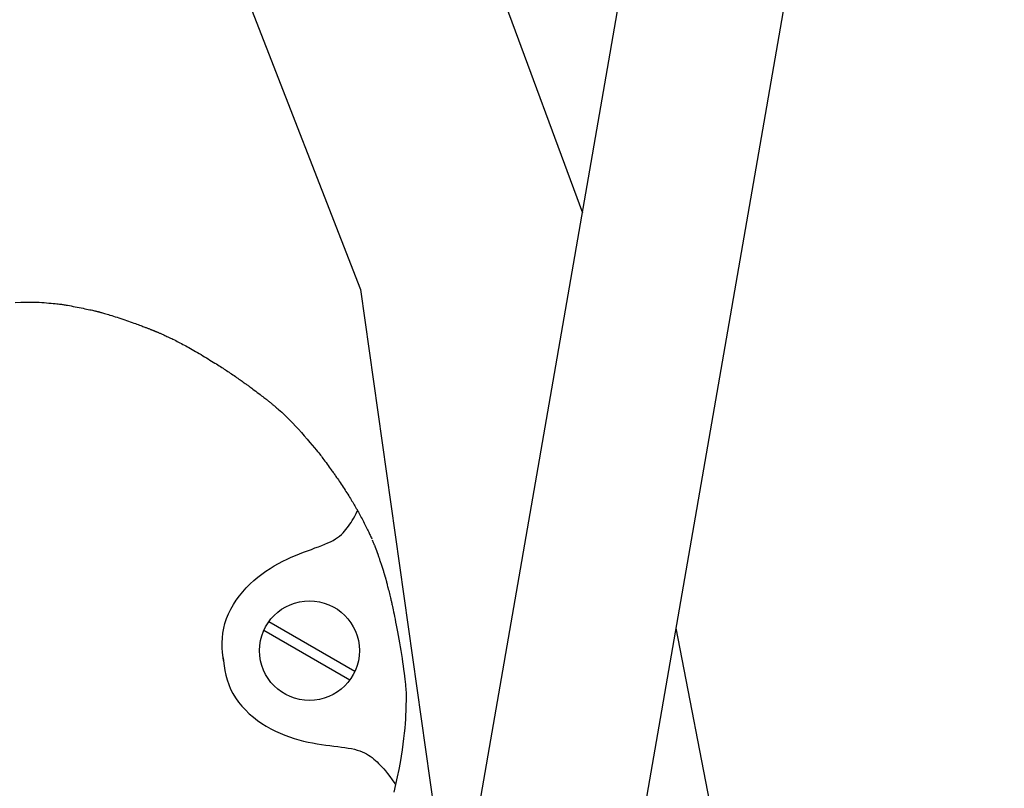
# Model space of a CAD drawing. Extents: x 149 to 250, y -977 to -912.
# Tile 104 of 156: x 240.1904 to 240.3118, y -963.3202 to -963.2254. Entities that reach past the tile are written whole.
import ezdxf

# ---------------------------------------------------------------- set-up
doc = ezdxf.new("R2010")
doc.units = 0
doc.header["$MEASUREMENT"] = 0
doc.layers.get('0').update_dxf_attribs({"linetype": 'CONTINUOUS'})

msp = doc.modelspace()

# ---------------------------------------------------------------- linework, layer by layer
for p, q in [((240.338, -962.91725), (240.2586, -963.37366)), ((240.24096, -963.35756), (240.28483, -963.10541)), ((240.22495, -963.15489), (240.25981, -963.2492)), ((240.19612, -963.16538), (240.23246, -963.25867)), ((240.23246, -963.25867), (240.24398, -963.34024)), ((240.18986, -963.26028), (240.19059, -963.26024)), ((240.19059, -963.26024), (240.19121, -963.26022)), ((240.19121, -963.26022), (240.19172, -963.26021)), ((240.19172, -963.26021), (240.19214, -963.26021)), ((240.19214, -963.26021), (240.19251, -963.26022)), ((240.19251, -963.26022), (240.19284, -963.26023)), ((240.19284, -963.26023), (240.19315, -963.26025)), ((240.19315, -963.26025), (240.19345, -963.26028)), ((240.19345, -963.26028), (240.19374, -963.2603)), ((240.19374, -963.2603), (240.19403, -963.26033)), ((240.19403, -963.26033), (240.1943, -963.26035)), ((240.1943, -963.26035), (240.19456, -963.26038)), ((240.19456, -963.26038), (240.1948, -963.2604)), ((240.1948, -963.2604), (240.19501, -963.26042)), ((240.19501, -963.26042), (240.19519, -963.26044)), ((240.19519, -963.26044), (240.19534, -963.26046)), ((240.19534, -963.26046), (240.19547, -963.26048)), ((240.19547, -963.26048), (240.19558, -963.26049)), ((240.19558, -963.26049), (240.19569, -963.2605)), ((240.19569, -963.2605), (240.19579, -963.26052)), ((240.19579, -963.26052), (240.1959, -963.26054)), ((240.1959, -963.26054), (240.19602, -963.26056)), ((240.19602, -963.26056), (240.19617, -963.26058)), ((240.19617, -963.26058), (240.19634, -963.26061)), ((240.19634, -963.26061), (240.19655, -963.26065)), ((240.19655, -963.26065), (240.19677, -963.26069)), ((240.19677, -963.26069), (240.19701, -963.26074)), ((240.19701, -963.26074), (240.19725, -963.26078)), ((240.19725, -963.26078), (240.19751, -963.26083)), ((240.19751, -963.26083), (240.19776, -963.26088)), ((240.19776, -963.26088), (240.19801, -963.26093)), ((240.19801, -963.26093), (240.19824, -963.26098)), ((240.19824, -963.26098), (240.19847, -963.26103)), ((240.19847, -963.26103), (240.19868, -963.26107)), ((240.19868, -963.26107), (240.19888, -963.26111)), ((240.19888, -963.26111), (240.19907, -963.26115)), ((240.19907, -963.26115), (240.19924, -963.26119)), ((240.19924, -963.26119), (240.19939, -963.26123)), ((240.19939, -963.26123), (240.19953, -963.26126)), ((240.19953, -963.26126), (240.19964, -963.26128)), ((240.19964, -963.26128), (240.19974, -963.26131)), ((240.19974, -963.26131), (240.19983, -963.26133)), ((240.19983, -963.26133), (240.1999, -963.26134)), ((240.1999, -963.26134), (240.19997, -963.26136)), ((240.19997, -963.26136), (240.20002, -963.26137)), ((240.20002, -963.26137), (240.20007, -963.26138)), ((240.20007, -963.26138), (240.20011, -963.26139)), ((240.20011, -963.26139), (240.20014, -963.2614)), ((240.20014, -963.2614), (240.20018, -963.26141)), ((240.20018, -963.26141), (240.20022, -963.26142)), ((240.20022, -963.26142), (240.20026, -963.26143)), ((240.20026, -963.26143), (240.20031, -963.26145)), ((240.20031, -963.26145), (240.20037, -963.26146)), ((240.20037, -963.26146), (240.20044, -963.26148)), ((240.20044, -963.26148), (240.20053, -963.26151)), ((240.20053, -963.26151), (240.20063, -963.26154)), ((240.20063, -963.26154), (240.20075, -963.26157)), ((240.20075, -963.26157), (240.20088, -963.26161)), ((240.20088, -963.26161), (240.20103, -963.26165)), ((240.20103, -963.26165), (240.2012, -963.2617)), ((240.2012, -963.2617), (240.20137, -963.26176)), ((240.20137, -963.26176), (240.20156, -963.26181)), ((240.20156, -963.26181), (240.20177, -963.26188)), ((240.20177, -963.26188), (240.20198, -963.26195)), ((240.20198, -963.26195), (240.2022, -963.26202)), ((240.2022, -963.26202), (240.20243, -963.26209)), ((240.20243, -963.26209), (240.20266, -963.26217)), ((240.20266, -963.26217), (240.2029, -963.26225)), ((240.2029, -963.26225), (240.20314, -963.26233)), ((240.20314, -963.26233), (240.20338, -963.26241)), ((240.20338, -963.26241), (240.20361, -963.26249)), ((240.20361, -963.26249), (240.20384, -963.26257)), ((240.20384, -963.26257), (240.20407, -963.26265)), ((240.20407, -963.26265), (240.20428, -963.26272)), ((240.20428, -963.26272), (240.20449, -963.2628)), ((240.20449, -963.2628), (240.20469, -963.26287)), ((240.20469, -963.26287), (240.20488, -963.26294)), ((240.20488, -963.26294), (240.20505, -963.263)), ((240.20505, -963.263), (240.20521, -963.26306)), ((240.20521, -963.26306), (240.20536, -963.26311)), ((240.20536, -963.26311), (240.2055, -963.26316)), ((240.2055, -963.26316), (240.20562, -963.26321)), ((240.20562, -963.26321), (240.20573, -963.26325)), ((240.20573, -963.26325), (240.20584, -963.26329)), ((240.20584, -963.26329), (240.20593, -963.26333)), ((240.20593, -963.26333), (240.20602, -963.26336)), ((240.20602, -963.26336), (240.20611, -963.26339)), ((240.20611, -963.26339), (240.20619, -963.26343)), ((240.20619, -963.26343), (240.20628, -963.26346)), ((240.20628, -963.26346), (240.20635, -963.26349)), ((240.20635, -963.26349), (240.20643, -963.26352)), ((240.20643, -963.26352), (240.2065, -963.26355)), ((240.2065, -963.26355), (240.20657, -963.26358)), ((240.20657, -963.26358), (240.20663, -963.2636)), ((240.20663, -963.2636), (240.20669, -963.26362)), ((240.20669, -963.26362), (240.20674, -963.26365)), ((240.20674, -963.26365), (240.2068, -963.26367)), ((240.2068, -963.26367), (240.20684, -963.26369)), ((240.20684, -963.26369), (240.20689, -963.2637)), ((240.20689, -963.2637), (240.20693, -963.26372)), ((240.20693, -963.26372), (240.20696, -963.26374)), ((240.20696, -963.26374), (240.207, -963.26375)), ((240.207, -963.26375), (240.20703, -963.26376)), ((240.20703, -963.26376), (240.20706, -963.26378)), ((240.20706, -963.26378), (240.20709, -963.26379)), ((240.20709, -963.26379), (240.20713, -963.2638)), ((240.20713, -963.2638), (240.20716, -963.26381)), ((240.20716, -963.26381), (240.20719, -963.26383)), ((240.20719, -963.26383), (240.20722, -963.26384)), ((240.20722, -963.26384), (240.20726, -963.26386)), ((240.20726, -963.26386), (240.20731, -963.26388)), ((240.20731, -963.26388), (240.20735, -963.2639)), ((240.20735, -963.2639), (240.20741, -963.26392)), ((240.20741, -963.26392), (240.20746, -963.26394)), ((240.20746, -963.26394), (240.20753, -963.26397)), ((240.20753, -963.26397), (240.20759, -963.264)), ((240.20759, -963.264), (240.20767, -963.26403)), ((240.20767, -963.26403), (240.20775, -963.26406)), ((240.20775, -963.26406), (240.20783, -963.2641)), ((240.20783, -963.2641), (240.20792, -963.26414)), ((240.20792, -963.26414), (240.20801, -963.26418)), ((240.20801, -963.26418), (240.20811, -963.26422)), ((240.20811, -963.26422), (240.20822, -963.26427)), ((240.20822, -963.26427), (240.20833, -963.26432)), ((240.20833, -963.26432), (240.20845, -963.26438)), ((240.20845, -963.26438), (240.20858, -963.26444)), ((240.20858, -963.26444), (240.20871, -963.2645)), ((240.20871, -963.2645), (240.20886, -963.26457)), ((240.20886, -963.26457), (240.20901, -963.26465)), ((240.20901, -963.26465), (240.20917, -963.26472)), ((240.20917, -963.26472), (240.20933, -963.2648)), ((240.20933, -963.2648), (240.2095, -963.26489)), ((240.2095, -963.26489), (240.20967, -963.26497)), ((240.20967, -963.26497), (240.20984, -963.26506)), ((240.20984, -963.26506), (240.21002, -963.26515)), ((240.21002, -963.26515), (240.21019, -963.26524)), ((240.21019, -963.26524), (240.21037, -963.26533)), ((240.21037, -963.26533), (240.21055, -963.26543)), ((240.21055, -963.26543), (240.21073, -963.26552)), ((240.21073, -963.26552), (240.21091, -963.26562)), ((240.21091, -963.26562), (240.2111, -963.26573)), ((240.2111, -963.26573), (240.21129, -963.26583)), ((240.21129, -963.26583), (240.21149, -963.26595)), ((240.21149, -963.26595), (240.2117, -963.26606)), ((240.2117, -963.26606), (240.21191, -963.26618)), ((240.21191, -963.26618), (240.21212, -963.26631)), ((240.21212, -963.26631), (240.21234, -963.26644)), ((240.21234, -963.26644), (240.21257, -963.26657)), ((240.21257, -963.26657), (240.21279, -963.2667)), ((240.21279, -963.2667), (240.21301, -963.26683)), ((240.21301, -963.26683), (240.21323, -963.26697)), ((240.21323, -963.26697), (240.21345, -963.2671)), ((240.21345, -963.2671), (240.21367, -963.26723)), ((240.21367, -963.26723), (240.21388, -963.26736)), ((240.21388, -963.26736), (240.21409, -963.26749)), ((240.21409, -963.26749), (240.21429, -963.26761)), ((240.21429, -963.26761), (240.21449, -963.26773)), ((240.21449, -963.26773), (240.21468, -963.26785)), ((240.21468, -963.26785), (240.21485, -963.26796)), ((240.21485, -963.26796), (240.21503, -963.26807)), ((240.21503, -963.26807), (240.21519, -963.26817)), ((240.21519, -963.26817), (240.21535, -963.26828)), ((240.21535, -963.26828), (240.2155, -963.26837)), ((240.2155, -963.26837), (240.21565, -963.26847)), ((240.21565, -963.26847), (240.2158, -963.26857)), ((240.2158, -963.26857), (240.21594, -963.26867)), ((240.21594, -963.26867), (240.21609, -963.26877)), ((240.21609, -963.26877), (240.21624, -963.26887)), ((240.21624, -963.26887), (240.2164, -963.26897)), ((240.2164, -963.26897), (240.21655, -963.26908)), ((240.21655, -963.26908), (240.21671, -963.26918)), ((240.21671, -963.26918), (240.21686, -963.26929)), ((240.21686, -963.26929), (240.21702, -963.26939)), ((240.21702, -963.26939), (240.21717, -963.2695)), ((240.21717, -963.2695), (240.21732, -963.2696)), ((240.21732, -963.2696), (240.21747, -963.26971)), ((240.21747, -963.26971), (240.21761, -963.26981)), ((240.21761, -963.26981), (240.21775, -963.2699)), ((240.21775, -963.2699), (240.21788, -963.26999)), ((240.21788, -963.26999), (240.218, -963.27008)), ((240.218, -963.27008), (240.21811, -963.27016)), ((240.21811, -963.27016), (240.21822, -963.27024)), ((240.21822, -963.27024), (240.21831, -963.27031)), ((240.21831, -963.27031), (240.2184, -963.27037)), ((240.2184, -963.27037), (240.21848, -963.27043)), ((240.21848, -963.27043), (240.21855, -963.27048)), ((240.21855, -963.27048), (240.21863, -963.27054)), ((240.21863, -963.27054), (240.21871, -963.2706)), ((240.21871, -963.2706), (240.2188, -963.27067)), ((240.2188, -963.27067), (240.21891, -963.27075)), ((240.21891, -963.27075), (240.21904, -963.27084)), ((240.21904, -963.27084), (240.21919, -963.27096)), ((240.21919, -963.27096), (240.21935, -963.27108)), ((240.21935, -963.27108), (240.21953, -963.27121)), ((240.21953, -963.27121), (240.21971, -963.27135)), ((240.21971, -963.27135), (240.2199, -963.27149)), ((240.2199, -963.27149), (240.22008, -963.27163)), ((240.22008, -963.27163), (240.22025, -963.27176)), ((240.22025, -963.27176), (240.2204, -963.27188)), ((240.2204, -963.27188), (240.22054, -963.27198)), ((240.22054, -963.27198), (240.22066, -963.27207)), ((240.22066, -963.27207), (240.22076, -963.27215)), ((240.22076, -963.27215), (240.22085, -963.27223)), ((240.22085, -963.27223), (240.22094, -963.27229)), ((240.22094, -963.27229), (240.22102, -963.27236)), ((240.22102, -963.27236), (240.22109, -963.27242)), ((240.22109, -963.27242), (240.22117, -963.27248)), ((240.22117, -963.27248), (240.22126, -963.27255)), ((240.22126, -963.27255), (240.22134, -963.27262)), ((240.22134, -963.27262), (240.22142, -963.27269)), ((240.22142, -963.27269), (240.22151, -963.27276)), ((240.22151, -963.27276), (240.22159, -963.27282)), ((240.22159, -963.27282), (240.22166, -963.27289)), ((240.22166, -963.27289), (240.22173, -963.27294)), ((240.22173, -963.27294), (240.22178, -963.27299)), ((240.22178, -963.27299), (240.22183, -963.27302)), ((240.22183, -963.27302), (240.22187, -963.27306)), ((240.22187, -963.27306), (240.22191, -963.27309)), ((240.22191, -963.27309), (240.22195, -963.27312)), ((240.22195, -963.27312), (240.222, -963.27316)), ((240.222, -963.27316), (240.22206, -963.27322)), ((240.22206, -963.27322), (240.22214, -963.27329)), ((240.22214, -963.27329), (240.22225, -963.27338)), ((240.22225, -963.27338), (240.22238, -963.2735)), ((240.22238, -963.2735), (240.22255, -963.27364)), ((240.22255, -963.27364), (240.22274, -963.27381)), ((240.22274, -963.27381), (240.22296, -963.27401)), ((240.22296, -963.27401), (240.2232, -963.27424)), ((240.2232, -963.27424), (240.22347, -963.27451)), ((240.22347, -963.27451), (240.22377, -963.27481)), ((240.22377, -963.27481), (240.22409, -963.27514)), ((240.22409, -963.27514), (240.22443, -963.27551)), ((240.22443, -963.27551), (240.22479, -963.27591)), ((240.22479, -963.27591), (240.22516, -963.27632)), ((240.22516, -963.27632), (240.22552, -963.27673)), ((240.22552, -963.27673), (240.22587, -963.27714)), ((240.22587, -963.27714), (240.2262, -963.27752)), ((240.2262, -963.27752), (240.2265, -963.27787)), ((240.2265, -963.27787), (240.22676, -963.27818)), ((240.22676, -963.27818), (240.22698, -963.27844)), ((240.22698, -963.27844), (240.22716, -963.27865)), ((240.22716, -963.27865), (240.2273, -963.27883)), ((240.2273, -963.27883), (240.22742, -963.27898)), ((240.22742, -963.27898), (240.22753, -963.27911)), ((240.22753, -963.27911), (240.22763, -963.27924)), ((240.22763, -963.27924), (240.22772, -963.27937)), ((240.22772, -963.27937), (240.22782, -963.27951)), ((240.22782, -963.27951), (240.22794, -963.27966)), ((240.22794, -963.27966), (240.22807, -963.27984)), ((240.22807, -963.27984), (240.2282, -963.28002)), ((240.2282, -963.28002), (240.22834, -963.2802)), ((240.22834, -963.2802), (240.22847, -963.28039)), ((240.22847, -963.28039), (240.2286, -963.28057)), ((240.2286, -963.28057), (240.22872, -963.28074)), ((240.22872, -963.28074), (240.22883, -963.28089)), ((240.22883, -963.28089), (240.22893, -963.28102)), ((240.22893, -963.28102), (240.22901, -963.28113)), ((240.22901, -963.28113), (240.22908, -963.28124)), ((240.22908, -963.28124), (240.22915, -963.28133)), ((240.22915, -963.28133), (240.22922, -963.28142)), ((240.22922, -963.28142), (240.22928, -963.28151)), ((240.22928, -963.28151), (240.22935, -963.28161)), ((240.22935, -963.28161), (240.22943, -963.28172)), ((240.22943, -963.28172), (240.22951, -963.28185)), ((240.22951, -963.28185), (240.22961, -963.28199)), ((240.22961, -963.28199), (240.22972, -963.28215)), ((240.22972, -963.28215), (240.22983, -963.28231)), ((240.22983, -963.28231), (240.22994, -963.28248)), ((240.22994, -963.28248), (240.23006, -963.28266)), ((240.23006, -963.28266), (240.23018, -963.28284)), ((240.23018, -963.28284), (240.23031, -963.28303)), ((240.23031, -963.28303), (240.23043, -963.28321)), ((240.23043, -963.28321), (240.23055, -963.2834)), ((240.23055, -963.2834), (240.23066, -963.28358)), ((240.23066, -963.28358), (240.23078, -963.28376)), ((240.23078, -963.28376), (240.23089, -963.28393)), ((240.23089, -963.28393), (240.231, -963.28411)), ((240.231, -963.28411), (240.23111, -963.28428)), ((240.23111, -963.28428), (240.23121, -963.28444)), ((240.23121, -963.28444), (240.23131, -963.2846)), ((240.23131, -963.2846), (240.2314, -963.28476)), ((240.2314, -963.28476), (240.23149, -963.28491)), ((240.23149, -963.28491), (240.23158, -963.28506)), ((240.23158, -963.28506), (240.23167, -963.28521)), ((240.23167, -963.28521), (240.23176, -963.28536)), ((240.23176, -963.28536), (240.23184, -963.28551)), ((240.23159, -963.2869), (240.23175, -963.28662)), ((240.23175, -963.28662), (240.23191, -963.2863)), ((240.23184, -963.28551), (240.23193, -963.28566)), ((240.23191, -963.2863), (240.23208, -963.28594)), ((240.23193, -963.28566), (240.23202, -963.28581)), ((240.23202, -963.28581), (240.2321, -963.28597)), ((240.23208, -963.28594), (240.23208, -963.28593)), ((240.2321, -963.28597), (240.23219, -963.28613)), ((240.23219, -963.28613), (240.23228, -963.28629)), ((240.23228, -963.28629), (240.23237, -963.28645)), ((240.23237, -963.28645), (240.23246, -963.28661)), ((240.23246, -963.28661), (240.23255, -963.28678)), ((240.23082, -963.28806), (240.23098, -963.28785)), ((240.23098, -963.28785), (240.23114, -963.28763)), ((240.23114, -963.28763), (240.23129, -963.2874)), ((240.23129, -963.2874), (240.23144, -963.28716)), ((240.23144, -963.28716), (240.23159, -963.2869)), ((240.23255, -963.28678), (240.23264, -963.28695)), ((240.23264, -963.28695), (240.23273, -963.28713)), ((240.23273, -963.28713), (240.23282, -963.2873)), ((240.23282, -963.2873), (240.23291, -963.28747)), ((240.23291, -963.28747), (240.233, -963.28765)), ((240.233, -963.28765), (240.23308, -963.28782)), ((240.23308, -963.28782), (240.23317, -963.28798)), ((240.22988, -963.28908), (240.2301, -963.28888)), ((240.2301, -963.28888), (240.2303, -963.28869)), ((240.2303, -963.28869), (240.23048, -963.28848)), ((240.23048, -963.28848), (240.23066, -963.28827)), ((240.23066, -963.28827), (240.23082, -963.28806)), ((240.23317, -963.28798), (240.23325, -963.28814)), ((240.23325, -963.28814), (240.23332, -963.28829)), ((240.23332, -963.28829), (240.23339, -963.28844)), ((240.23339, -963.28844), (240.23346, -963.28858)), ((240.23346, -963.28858), (240.23352, -963.28871)), ((240.23352, -963.28871), (240.23358, -963.28883)), ((240.23358, -963.28883), (240.23364, -963.28896)), ((240.23364, -963.28896), (240.23369, -963.28907)), ((240.22727, -963.29039), (240.22767, -963.29024)), ((240.22767, -963.29024), (240.22806, -963.29008)), ((240.22806, -963.29008), (240.22842, -963.28993)), ((240.22842, -963.28993), (240.22876, -963.28977)), ((240.22876, -963.28977), (240.22908, -963.28961)), ((240.22908, -963.28961), (240.22937, -963.28944)), ((240.22937, -963.28944), (240.22963, -963.28926)), ((240.22963, -963.28926), (240.22988, -963.28908)), ((240.23369, -963.28907), (240.23374, -963.28919)), ((240.23374, -963.28919), (240.23379, -963.28931)), ((240.23379, -963.28931), (240.23384, -963.28942)), ((240.23389, -963.28954), (240.23394, -963.28965)), ((240.23394, -963.28965), (240.23399, -963.28976)), ((240.23399, -963.28976), (240.23403, -963.28986)), ((240.23403, -963.28986), (240.23407, -963.28996)), ((240.23407, -963.28996), (240.23411, -963.29005)), ((240.23411, -963.29005), (240.23415, -963.29014)), ((240.23415, -963.29014), (240.23418, -963.29022)), ((240.23418, -963.29022), (240.23421, -963.29029)), ((240.22392, -963.29169), (240.22444, -963.29147)), ((240.22444, -963.29147), (240.22494, -963.29127)), ((240.22494, -963.29127), (240.22544, -963.29107)), ((240.22544, -963.29107), (240.22592, -963.29089)), ((240.22592, -963.29089), (240.22639, -963.29072)), ((240.22639, -963.29072), (240.22684, -963.29055)), ((240.22684, -963.29055), (240.22727, -963.29039)), ((240.23421, -963.29029), (240.23423, -963.29036)), ((240.23423, -963.29036), (240.23426, -963.29042)), ((240.23426, -963.29042), (240.23428, -963.29048)), ((240.23428, -963.29048), (240.2343, -963.29053)), ((240.2343, -963.29053), (240.23432, -963.29058)), ((240.23432, -963.29058), (240.23434, -963.29063)), ((240.23434, -963.29063), (240.23436, -963.29068)), ((240.23436, -963.29068), (240.23437, -963.29073)), ((240.23437, -963.29073), (240.23439, -963.29078)), ((240.23439, -963.29078), (240.23441, -963.29082)), ((240.23441, -963.29082), (240.23442, -963.29087)), ((240.23442, -963.29087), (240.23444, -963.2909)), ((240.23444, -963.2909), (240.23445, -963.29094)), ((240.23445, -963.29094), (240.23446, -963.29097)), ((240.23446, -963.29097), (240.23447, -963.291)), ((240.23447, -963.291), (240.23448, -963.29103)), ((240.23448, -963.29103), (240.23449, -963.29105)), ((240.23449, -963.29105), (240.23449, -963.29106)), ((240.23449, -963.29106), (240.2345, -963.29108)), ((240.2345, -963.29108), (240.2345, -963.2911)), ((240.2345, -963.2911), (240.23451, -963.29111)), ((240.23451, -963.29111), (240.23451, -963.29112)), ((240.23451, -963.29112), (240.23452, -963.29114)), ((240.23452, -963.29114), (240.23452, -963.29115)), ((240.23452, -963.29115), (240.23453, -963.29117)), ((240.23453, -963.29117), (240.23453, -963.29118)), ((240.23453, -963.29118), (240.23454, -963.2912)), ((240.23454, -963.2912), (240.23455, -963.29122)), ((240.23455, -963.29122), (240.23455, -963.29123)), ((240.23455, -963.29123), (240.23456, -963.29125)), ((240.23456, -963.29125), (240.23456, -963.29126)), ((240.23456, -963.29126), (240.23457, -963.29128)), ((240.23457, -963.29128), (240.23457, -963.29129)), ((240.23457, -963.29129), (240.23458, -963.29131)), ((240.23458, -963.29131), (240.23458, -963.29133)), ((240.23458, -963.29133), (240.23459, -963.29135)), ((240.23459, -963.29135), (240.2346, -963.29138)), ((240.2346, -963.29138), (240.23461, -963.2914)), ((240.23461, -963.2914), (240.23462, -963.29143)), ((240.23462, -963.29143), (240.23463, -963.29147)), ((240.23463, -963.29147), (240.23465, -963.29151)), ((240.22182, -963.29275), (240.22235, -963.29246)), ((240.22235, -963.29246), (240.22287, -963.29218)), ((240.22287, -963.29218), (240.2234, -963.29193)), ((240.2234, -963.29193), (240.22392, -963.29169)), ((240.23465, -963.29151), (240.23466, -963.29155)), ((240.23466, -963.29155), (240.23468, -963.29161)), ((240.23468, -963.29161), (240.2347, -963.29167)), ((240.2347, -963.29167), (240.23472, -963.29173)), ((240.23472, -963.29173), (240.23475, -963.29181)), ((240.23475, -963.29181), (240.23478, -963.2919)), ((240.23478, -963.2919), (240.23481, -963.29199)), ((240.23481, -963.29199), (240.23484, -963.29209)), ((240.23484, -963.29209), (240.23488, -963.2922)), ((240.23488, -963.2922), (240.23492, -963.29232)), ((240.23492, -963.29232), (240.23495, -963.29243)), ((240.23495, -963.29243), (240.23499, -963.29256)), ((240.23499, -963.29256), (240.23503, -963.29268)), ((240.23503, -963.29268), (240.23507, -963.2928)), ((240.21978, -963.29415), (240.22028, -963.29376)), ((240.22028, -963.29376), (240.22079, -963.2934)), ((240.22079, -963.2934), (240.2213, -963.29307)), ((240.2213, -963.29307), (240.22182, -963.29275)), ((240.23507, -963.2928), (240.23512, -963.29293)), ((240.23512, -963.29293), (240.23515, -963.29305)), ((240.23515, -963.29305), (240.23519, -963.29317)), ((240.23519, -963.29317), (240.23523, -963.29328)), ((240.23523, -963.29328), (240.23527, -963.29339)), ((240.23527, -963.29339), (240.2353, -963.2935)), ((240.2353, -963.2935), (240.23533, -963.2936)), ((240.23533, -963.2936), (240.23536, -963.29368)), ((240.23536, -963.29368), (240.23538, -963.29377)), ((240.23538, -963.29377), (240.23541, -963.29384)), ((240.23541, -963.29384), (240.23543, -963.2939)), ((240.23543, -963.2939), (240.23544, -963.29396)), ((240.21837, -963.29545), (240.21883, -963.29499)), ((240.21883, -963.29499), (240.2193, -963.29456)), ((240.2193, -963.29456), (240.21978, -963.29415)), ((240.23544, -963.29396), (240.23546, -963.29401)), ((240.23546, -963.29401), (240.23547, -963.29406)), ((240.23547, -963.29406), (240.23548, -963.29409)), ((240.23548, -963.29409), (240.23549, -963.29412)), ((240.23549, -963.29412), (240.2355, -963.29415)), ((240.2355, -963.29415), (240.23551, -963.29417)), ((240.23551, -963.29417), (240.23551, -963.29418)), ((240.23551, -963.29418), (240.23551, -963.2942)), ((240.23551, -963.2942), (240.23552, -963.29421)), ((240.23552, -963.29421), (240.23552, -963.29422)), ((240.23552, -963.29422), (240.23553, -963.29423)), ((240.23553, -963.29423), (240.23553, -963.29425)), ((240.23553, -963.29425), (240.23553, -963.29427)), ((240.23553, -963.29427), (240.23554, -963.29429)), ((240.23554, -963.29429), (240.23555, -963.29432)), ((240.23555, -963.29432), (240.23556, -963.29435)), ((240.23556, -963.29435), (240.23557, -963.29439)), ((240.23557, -963.29439), (240.23558, -963.29445)), ((240.23558, -963.29445), (240.2356, -963.29451)), ((240.2356, -963.29451), (240.23562, -963.29458)), ((240.23562, -963.29458), (240.23564, -963.29467)), ((240.23564, -963.29467), (240.23567, -963.29477)), ((240.23567, -963.29477), (240.2357, -963.29487)), ((240.2357, -963.29487), (240.23573, -963.295)), ((240.23573, -963.295), (240.23576, -963.29513)), ((240.23576, -963.29513), (240.2358, -963.29528)), ((240.21752, -963.29645), (240.21794, -963.29594)), ((240.21794, -963.29594), (240.21837, -963.29545)), ((240.2358, -963.29528), (240.23584, -963.29544)), ((240.23584, -963.29544), (240.23588, -963.29561)), ((240.23588, -963.29561), (240.23593, -963.29579)), ((240.23593, -963.29579), (240.23597, -963.29598)), ((240.23597, -963.29598), (240.23602, -963.29616)), ((240.23602, -963.29616), (240.23606, -963.29635)), ((240.23606, -963.29635), (240.23611, -963.29652)), ((240.21645, -963.29809), (240.21678, -963.29753)), ((240.21678, -963.29753), (240.21713, -963.29698)), ((240.21713, -963.29698), (240.21752, -963.29645)), ((240.23611, -963.29652), (240.23615, -963.29668)), ((240.23615, -963.29668), (240.23618, -963.29682)), ((240.23618, -963.29682), (240.23621, -963.29695)), ((240.23621, -963.29695), (240.23624, -963.29705)), ((240.23624, -963.29705), (240.23626, -963.29715)), ((240.23626, -963.29715), (240.23628, -963.29725)), ((240.23628, -963.29725), (240.2363, -963.29736)), ((240.2363, -963.29736), (240.23633, -963.29747)), ((240.23633, -963.29747), (240.23636, -963.29761)), ((240.21593, -963.29926), (240.21617, -963.29867)), ((240.21617, -963.29867), (240.21645, -963.29809)), ((240.23636, -963.29761), (240.23639, -963.29777)), ((240.23639, -963.29777), (240.23643, -963.29796)), ((240.23643, -963.29796), (240.23648, -963.29818)), ((240.23648, -963.29818), (240.23653, -963.29843)), ((240.23653, -963.29843), (240.23659, -963.29871)), ((240.23659, -963.29871), (240.23665, -963.29901)), ((240.21558, -963.30045), (240.21573, -963.29985)), ((240.21573, -963.29985), (240.21593, -963.29926)), ((240.22116, -963.29962), (240.23176, -963.30574)), ((240.22116, -963.29962), (240.23176, -963.30574)), ((240.23665, -963.29901), (240.23671, -963.29934)), ((240.23671, -963.29934), (240.23678, -963.2997)), ((240.23678, -963.2997), (240.23686, -963.30008)), ((240.21542, -963.30165), (240.21548, -963.30105)), ((240.21548, -963.30105), (240.21558, -963.30045)), ((240.22055, -963.30069), (240.23115, -963.30681)), ((240.22055, -963.30069), (240.23115, -963.30681)), ((240.23686, -963.30008), (240.23693, -963.30048)), ((240.23693, -963.30048), (240.23701, -963.30091)), ((240.23701, -963.30091), (240.23709, -963.30134)), ((240.2154, -963.30225), (240.21542, -963.30165)), ((240.21541, -963.30285), (240.2154, -963.30225)), ((240.23709, -963.30134), (240.23718, -963.3018)), ((240.23718, -963.3018), (240.23726, -963.30226)), ((240.23726, -963.30226), (240.23734, -963.30273)), ((240.21545, -963.30345), (240.21541, -963.30285)), ((240.21551, -963.30404), (240.21545, -963.30345)), ((240.23734, -963.30273), (240.23742, -963.30321)), ((240.23742, -963.30321), (240.2375, -963.30369)), ((240.21556, -963.30443), (240.21551, -963.30404)), ((240.21552, -963.30409), (240.21556, -963.30448)), ((240.21556, -963.30448), (240.21563, -963.30507)), ((240.2375, -963.30369), (240.23757, -963.30417)), ((240.23757, -963.30417), (240.23764, -963.30464)), ((240.23764, -963.30464), (240.23771, -963.3051)), ((240.21563, -963.30507), (240.21573, -963.30566)), ((240.21573, -963.30566), (240.21586, -963.30625)), ((240.23771, -963.3051), (240.23777, -963.30555)), ((240.23777, -963.30555), (240.23783, -963.30598)), ((240.23783, -963.30598), (240.23788, -963.30638)), ((240.21586, -963.30625), (240.21601, -963.30683)), ((240.21601, -963.30683), (240.21621, -963.3074)), ((240.23788, -963.30638), (240.23793, -963.30674)), ((240.23793, -963.30674), (240.23797, -963.30708)), ((240.23797, -963.30708), (240.238, -963.30737)), ((240.21621, -963.3074), (240.21644, -963.30796)), ((240.21644, -963.30796), (240.21672, -963.30851)), ((240.238, -963.30737), (240.23802, -963.30763)), ((240.23802, -963.30763), (240.23804, -963.30787)), ((240.23804, -963.30787), (240.23806, -963.3081)), ((240.23806, -963.3081), (240.23807, -963.30833)), ((240.23807, -963.30833), (240.23807, -963.30857)), ((240.21672, -963.30851), (240.21705, -963.30904)), ((240.21705, -963.30904), (240.21741, -963.30956)), ((240.21741, -963.30956), (240.21782, -963.31006)), ((240.23807, -963.30945), (240.23806, -963.30982)), ((240.23807, -963.30857), (240.23808, -963.30883)), ((240.23808, -963.30912), (240.23807, -963.30945)), ((240.23808, -963.30883), (240.23808, -963.30912)), ((240.21782, -963.31006), (240.21827, -963.31053)), ((240.21827, -963.31053), (240.21874, -963.31099)), ((240.23804, -963.31066), (240.23801, -963.31114)), ((240.23805, -963.31022), (240.23804, -963.31066)), ((240.23806, -963.30982), (240.23805, -963.31022)), ((240.21874, -963.31099), (240.21924, -963.31142)), ((240.21924, -963.31142), (240.21976, -963.31182)), ((240.21976, -963.31182), (240.22029, -963.31219)), ((240.23798, -963.31166), (240.23794, -963.3122)), ((240.23801, -963.31114), (240.23798, -963.31166)), ((240.22029, -963.31219), (240.22084, -963.31254)), ((240.22084, -963.31254), (240.22139, -963.31286)), ((240.22139, -963.31286), (240.22196, -963.31315)), ((240.22196, -963.31315), (240.22253, -963.31341)), ((240.2379, -963.31279), (240.23784, -963.3134)), ((240.23794, -963.3122), (240.2379, -963.31279)), ((240.22253, -963.31341), (240.22311, -963.31364)), ((240.22311, -963.31364), (240.22368, -963.31386)), ((240.22368, -963.31386), (240.22426, -963.31405)), ((240.22426, -963.31405), (240.22484, -963.31421)), ((240.22484, -963.31421), (240.22541, -963.31436)), ((240.22541, -963.31436), (240.22598, -963.31449)), ((240.22598, -963.31449), (240.22654, -963.3146)), ((240.23777, -963.31405), (240.23768, -963.31474)), ((240.23784, -963.3134), (240.23777, -963.31405)), ((240.22654, -963.3146), (240.2271, -963.3147)), ((240.2271, -963.3147), (240.22764, -963.31479)), ((240.22764, -963.31479), (240.22816, -963.31486)), ((240.22816, -963.31486), (240.22868, -963.31493)), ((240.22868, -963.31493), (240.22917, -963.315)), ((240.22917, -963.315), (240.22964, -963.31505)), ((240.22964, -963.31505), (240.2301, -963.31511)), ((240.2301, -963.31511), (240.23053, -963.31517)), ((240.23053, -963.31517), (240.23094, -963.31523)), ((240.23094, -963.31523), (240.23133, -963.3153)), ((240.23133, -963.3153), (240.2317, -963.31538)), ((240.2317, -963.31538), (240.23204, -963.31547)), ((240.23204, -963.31547), (240.23236, -963.31557)), ((240.23236, -963.31557), (240.23266, -963.31568)), ((240.23266, -963.31568), (240.23294, -963.31581)), ((240.23759, -963.31546), (240.23747, -963.31623)), ((240.23768, -963.31474), (240.23759, -963.31546)), ((240.23294, -963.31581), (240.23319, -963.31594)), ((240.23319, -963.31594), (240.23344, -963.31609)), ((240.23344, -963.31609), (240.23366, -963.31625)), ((240.23366, -963.31625), (240.23388, -963.31641)), ((240.23388, -963.31641), (240.23409, -963.31658)), ((240.23409, -963.31658), (240.23429, -963.31676)), ((240.23429, -963.31676), (240.23449, -963.31693)), ((240.23449, -963.31693), (240.23469, -963.31712)), ((240.23747, -963.31623), (240.23733, -963.31703)), ((240.23469, -963.31712), (240.23489, -963.31732)), ((240.23489, -963.31732), (240.2351, -963.31753)), ((240.2351, -963.31753), (240.23532, -963.31778)), ((240.23532, -963.31778), (240.23555, -963.31805)), ((240.23555, -963.31805), (240.23579, -963.31837)), ((240.23717, -963.31788), (240.23699, -963.31878)), ((240.23733, -963.31703), (240.23717, -963.31788)), ((240.23579, -963.31837), (240.23606, -963.31872)), ((240.23606, -963.31872), (240.23635, -963.31913)), ((240.23635, -963.31913), (240.23667, -963.31962)), ((240.23699, -963.31878), (240.23678, -963.31972)), ((240.23678, -963.31972), (240.23656, -963.32069)), ((240.23667, -963.31962), (240.23676, -963.31975))]:
    msp.add_line(p, q)
msp.add_lwpolyline([(240.27134, -963.30046), (240.28062, -963.34845), (240.28182, -963.36285), (240.28122, -963.37148), (240.27438, -963.39884)])
msp.add_circle((240.22616, -963.30321), 0.00615)
msp.add_circle((240.22616, -963.30321), 0.00615)

doc.saveas('drawing.dxf')
